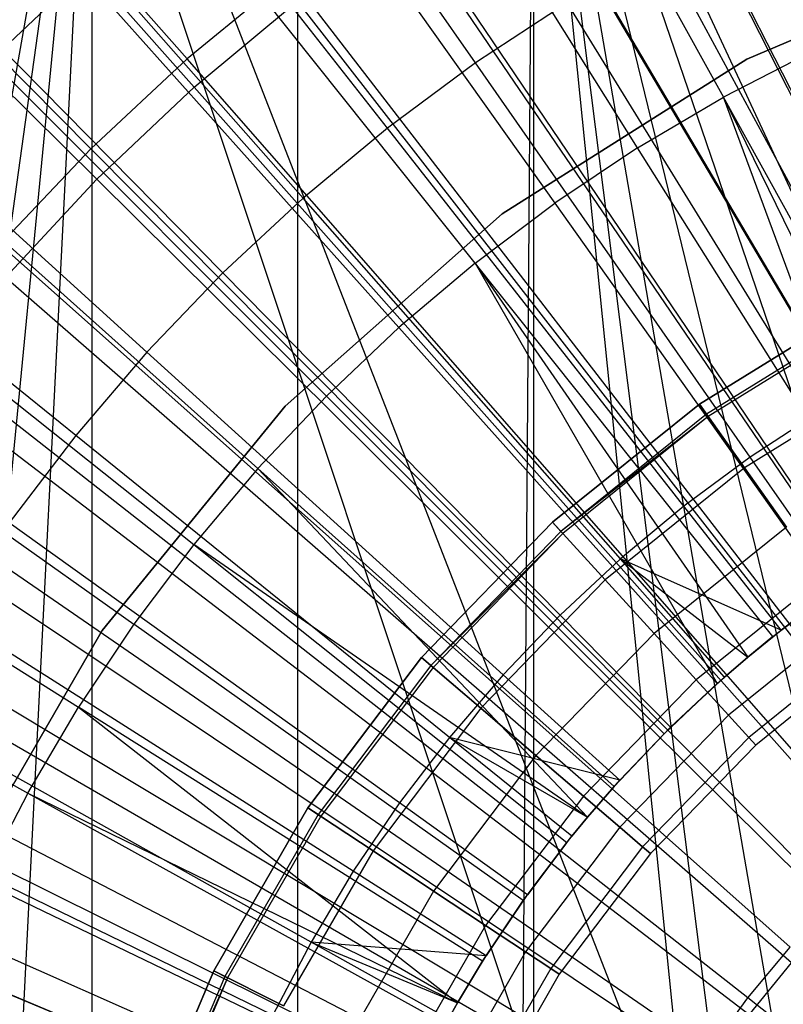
# Model space of a CAD drawing. Extents: x -8.3 to 8.8, y -6 to 6.
# Tile 98 of 177: x -0.356 to -0.088, y 0.227 to 0.572. Entities that reach past the tile are written whole.
import ezdxf

# ---------------------------------------------------------------- set-up
doc = ezdxf.new("R2010")
doc.units = 0
doc.header["$LTSCALE"] = 2.54
doc.layers.get('0').update_dxf_attribs({"linetype": 'CONTINUOUS'})

# ---------------------------------------------------------------- blocks, each defined once
blk = doc.blocks.new('DROPS_COLOR_A_STL')
at = {"color": 0}
for p, q in [((8.30624, 0.09271, 25.91104), (7.99156, 0.9, 25.91104)), ((8.29156, 0, 25.91104), (7.99156, 0.9, 25.91104)), ((8.29156, 0, 25.91104), (7.99156, 0.9, 25.91104)), ((8.30624, 0.09271, 25.91104), (7.99156, 0.9, 25.91104)), ((8.30624, 0.09271, 25.91104), (7.99156, 0.9, 25.91104)), ((8.29156, 0, 25.91104), (7.99156, 0.9, 25.91104)), ((8.29156, 0, 25.91104), (7.99156, 0.9, 25.91104)), ((8.10533, 0.54807, 1.98105), (7.86569, 0.8182, 2.05569)), ((8.10533, 0.54807, 1.98105), (7.86569, 0.8182, 2.05569)), ((8.07122, 0.51579, 1.98105), (7.81476, 0.77001, 2.05569)), ((8.07122, 0.51579, 1.98105), (7.81476, 0.77001, 2.05569)), ((8.06964, 0.70433, 53.51802), (7.80239, -0.80506, 53.48361)), ((8.06964, 0.70433, 53.51802), (7.80239, -0.80506, 53.48361)), ((8.06964, 0.70433, 53.51802), (7.86432, -0.76789, 53.49231)), ((8.06964, 0.70433, 53.51802), (7.86432, -0.76789, 53.49231)), ((7.92993, -0.73856, 53.50105), (8.06964, 0.70433, 53.51802)), ((7.92993, -0.73856, 53.50105), (8.06964, 0.70433, 53.51802)), ((7.99845, -0.71732, 53.50964), (8.06964, 0.70433, 53.51802)), ((7.99845, -0.71732, 53.50964), (8.06964, 0.70433, 53.51802)), ((8.06964, -0.70433, 53.51802), (8.06964, 0.70433, 53.51802)), ((8.06964, -0.70433, 53.51802), (8.06964, 0.70433, 53.51802)), ((8.21347, -0.70433, 53.53318), (8.22409, 0.7057, 53.5342)), ((8.21347, -0.70433, 53.53318), (8.22409, 0.7057, 53.5342)), ((8.29284, 0.02768, 53.54055), (8.22409, 0.7057, 53.5342)), ((8.22409, 0.7057, 53.5342), (8.2242, -0.70572, 53.53422)), ((8.30296, 0.08194, 53.54144), (8.22409, 0.7057, 53.5342)), ((8.29284, 0.02768, 53.54055), (8.22409, 0.7057, 53.5342)), ((8.30296, 0.08194, 53.54144), (8.22409, 0.7057, 53.5342)), ((8.32301, 0.13372, 53.54316), (8.22409, 0.7057, 53.5342)), ((8.32301, 0.13372, 53.54316), (8.22409, 0.7057, 53.5342)), ((8.35209, 0.1807, 53.54559), (8.22409, 0.7057, 53.5342)), ((8.38945, 0.2217, 53.54856), (8.22409, 0.7057, 53.5342)), ((8.35209, 0.1807, 53.54559), (8.22409, 0.7057, 53.5342)), ((8.38945, 0.2217, 53.54856), (8.22409, 0.7057, 53.5342)), ((8.43362, 0.25506, 53.55187), (8.22409, 0.7057, 53.5342)), ((8.43362, 0.25506, 53.55187), (8.22409, 0.7057, 53.5342)), ((8.22409, 0.7057, 53.5342), (8.2242, -0.70572, 53.53422)), ((8.14152, -0.7, 53.52589), (8.14156, 0.7, 53.52589)), ((8.14152, -0.7, 53.52589), (8.14156, 0.7, 53.52589)), ((8.20383, 0.55652, 13.92904), (8.1074, 0.69493, 13.89275)), ((8.20383, 0.55652, 13.92904), (8.1074, 0.69493, 13.89275)), ((8.21023, 0.68996, 13.98782), (8.29061, 0.54451, 14.02141)), ((8.21023, 0.68996, 13.98782), (8.29061, 0.54451, 14.02141)), ((8.17297, 0.53369, 13.92904), (8.06886, 0.66643, 13.89275)), ((8.17297, 0.53369, 13.92904), (8.06886, 0.66643, 13.89275)), ((8.26056, 0.52678, 14.02141), (8.17214, 0.66749, 13.98782)), ((8.26056, 0.52678, 14.02141), (8.17214, 0.66749, 13.98782)), ((8.42533, 0.32787, 1.9291), (8.26026, 0.65348, 1.98105)), ((8.42533, 0.32787, 1.9291), (8.26026, 0.65348, 1.98105)), ((8.13538, 0.64292, 13.98782), (8.23154, 0.5074, 14.02141)), ((8.13538, 0.64292, 13.98782), (8.23154, 0.5074, 14.02141)), ((8.14344, 0.50916, 13.92904), (8.03199, 0.63579, 13.89275)), ((8.14344, 0.50916, 13.92904), (8.03199, 0.63579, 13.89275)), ((8.40467, 0.31654, 1.9291), (8.21907, 0.63091, 1.98105)), ((8.40467, 0.31654, 1.9291), (8.21907, 0.63091, 1.98105)), ((8.20366, 0.48641, 14.02141), (8.10005, 0.61633, 13.98782)), ((8.20366, 0.48641, 14.02141), (8.10005, 0.61633, 13.98782)), ((8.11535, 0.48299, 13.92904), (7.99692, 0.60312, 13.89275)), ((8.11535, 0.48299, 13.92904), (7.99692, 0.60312, 13.89275)), ((8.38477, 0.30392, 1.9291), (8.17941, 0.60575, 1.98105)), ((8.38477, 0.30392, 1.9291), (8.17941, 0.60575, 1.98105)), ((8.34911, 0.4488, 13.96019), (8.26918, 0.59676, 13.92904)), ((8.34911, 0.4488, 13.96019), (8.26918, 0.59676, 13.92904)), ((8.39205, 0.59758, 164.41781), (8.29878, 0.55784, 164.41781)), ((8.29878, 0.55784, 164.51781), (8.39205, 0.59758, 164.51781)), ((8.29878, 0.55784, 164.51781), (8.39205, 0.59758, 164.51781)), ((8.39205, 0.59758, 164.41781), (8.29878, 0.55784, 164.41781)), ((8.06626, 0.58781, 13.98782), (8.03413, 0.55743, 13.98782)), ((8.06626, 0.58781, 13.98782), (8.03413, 0.55743, 13.98782)), ((8.06626, 0.58781, 13.98782), (8.17699, 0.4639, 14.02141)), ((8.06626, 0.58781, 13.98782), (8.17699, 0.4639, 14.02141)), ((8.10533, 0.54807, 1.98105), (8.14145, 0.5781, 1.98105)), ((8.10533, 0.54807, 1.98105), (8.14145, 0.5781, 1.98105)), ((8.36572, 0.29005, 1.9291), (8.14145, 0.5781, 1.98105)), ((8.36572, 0.29005, 1.9291), (8.14145, 0.5781, 1.98105)), ((8.23594, 0.57756, 13.92904), (8.20383, 0.55652, 13.92904)), ((8.23594, 0.57756, 13.92904), (8.20383, 0.55652, 13.92904)), ((8.32411, 0.43436, 13.96019), (8.23594, 0.57756, 13.92904)), ((8.32411, 0.43436, 13.96019), (8.23594, 0.57756, 13.92904)), ((8.08879, 0.45527, 13.92904), (7.96375, 0.56851, 13.89275)), ((8.08879, 0.45527, 13.92904), (7.96375, 0.56851, 13.89275)), ((8.32162, 0.56053, 14.02141), (8.29061, 0.54451, 14.02141)), ((8.32162, 0.56053, 14.02141), (8.29061, 0.54451, 14.02141)), ((8.03413, 0.55743, 13.98782), (8.15163, 0.43992, 14.02141)), ((8.03413, 0.55743, 13.98782), (8.15163, 0.43992, 14.02141)), ((8.20383, 0.55652, 13.92904), (8.17297, 0.53369, 13.92904)), ((8.20383, 0.55652, 13.92904), (8.17297, 0.53369, 13.92904)), ((8.29996, 0.41854, 13.96019), (8.20383, 0.55652, 13.92904)), ((8.29996, 0.41854, 13.96019), (8.20383, 0.55652, 13.92904)), ((8.29878, 0.55784, 164.41781), (8.21309, 0.50365, 164.41781)), ((8.21309, 0.50365, 164.51781), (8.29878, 0.55784, 164.51781)), ((8.21309, 0.50365, 164.51781), (8.29878, 0.55784, 164.51781)), ((8.29878, 0.55784, 164.41781), (8.21309, 0.50365, 164.41781)), ((8.29878, 0.55784, 164.41781), (8.29878, 0.55784, 164.51781)), ((8.29878, 0.55784, 164.41781), (8.29878, 0.55784, 164.51781)), ((8.07122, 0.51579, 1.98105), (8.10533, 0.54807, 1.98105)), ((8.07122, 0.51579, 1.98105), (8.10533, 0.54807, 1.98105)), ((8.34761, 0.27498, 1.9291), (8.10533, 0.54807, 1.98105)), ((8.34761, 0.27498, 1.9291), (8.10533, 0.54807, 1.98105)), ((8.26056, 0.52678, 14.02141), (8.29061, 0.54451, 14.02141)), ((8.26056, 0.52678, 14.02141), (8.29061, 0.54451, 14.02141)), ((8.37146, 0.39823, 14.0503), (8.29061, 0.54451, 14.02141)), ((8.29061, 0.54451, 14.02141), (8.36406, 0.39404, 14.0503)), ((8.37146, 0.39823, 14.0503), (8.29061, 0.54451, 14.02141)), ((8.34948, 0.38526, 14.0503), (8.29061, 0.54451, 14.02141)), ((8.34948, 0.38526, 14.0503), (8.29061, 0.54451, 14.02141)), ((8.29061, 0.54451, 14.02141), (8.36406, 0.39404, 14.0503)), ((8.06384, 0.4261, 13.92904), (7.93259, 0.53208, 13.89275)), ((8.06384, 0.4261, 13.92904), (7.93259, 0.53208, 13.89275)), ((8.17297, 0.53369, 13.92904), (8.14344, 0.50916, 13.92904)), ((8.17297, 0.53369, 13.92904), (8.14344, 0.50916, 13.92904)), ((8.27675, 0.40137, 13.96019), (8.17297, 0.53369, 13.92904)), ((8.27675, 0.40137, 13.96019), (8.17297, 0.53369, 13.92904)), ((8.12766, 0.41456, 14.02141), (8.00375, 0.52529, 13.98782)), ((8.12766, 0.41456, 14.02141), (8.00375, 0.52529, 13.98782)), ((8.26056, 0.52678, 14.02141), (8.23154, 0.5074, 14.02141)), ((8.26056, 0.52678, 14.02141), (8.23154, 0.5074, 14.02141)), ((8.34948, 0.38526, 14.0503), (8.26056, 0.52678, 14.02141)), ((8.34948, 0.38526, 14.0503), (8.26056, 0.52678, 14.02141)), ((8.03924, 0.48139, 1.98105), (8.07122, 0.51579, 1.98105)), ((8.03924, 0.48139, 1.98105), (8.07122, 0.51579, 1.98105)), ((8.33049, 0.25879, 1.9291), (8.07122, 0.51579, 1.98105)), ((8.33049, 0.25879, 1.9291), (8.07122, 0.51579, 1.98105)), ((8.14344, 0.50916, 13.92904), (8.11535, 0.48299, 13.92904)), ((8.14344, 0.50916, 13.92904), (8.11535, 0.48299, 13.92904)), ((8.25455, 0.38292, 13.96019), (8.14344, 0.50916, 13.92904)), ((8.25455, 0.38292, 13.96019), (8.14344, 0.50916, 13.92904)), ((8.20366, 0.48641, 14.02141), (8.23154, 0.5074, 14.02141)), ((8.20366, 0.48641, 14.02141), (8.23154, 0.5074, 14.02141)), ((8.23154, 0.5074, 14.02141), (8.32826, 0.37108, 14.0503)), ((8.23154, 0.5074, 14.02141), (8.32826, 0.37108, 14.0503)), ((8.21309, 0.50365, 164.41781), (8.1372, 0.43642, 164.41781)), ((8.1372, 0.43642, 164.51781), (8.21309, 0.50365, 164.51781)), ((8.1372, 0.43642, 164.51781), (8.21309, 0.50365, 164.51781)), ((8.21309, 0.50365, 164.41781), (8.1372, 0.43642, 164.41781)), ((8.21309, 0.50365, 164.41781), (8.21309, 0.50365, 164.51781)), ((8.21309, 0.50365, 164.41781), (8.21309, 0.50365, 164.51781)), ((7.97522, 0.49151, 13.98782), (8.10515, 0.3879, 14.02141)), ((7.97522, 0.49151, 13.98782), (8.10515, 0.3879, 14.02141)), ((8.20366, 0.48641, 14.02141), (8.17699, 0.4639, 14.02141)), ((8.20366, 0.48641, 14.02141), (8.17699, 0.4639, 14.02141)), ((8.30787, 0.35573, 14.0503), (8.20366, 0.48641, 14.02141)), ((8.20366, 0.48641, 14.02141), (8.29909, 0.34855, 14.0503)), ((8.20366, 0.48641, 14.02141), (8.29909, 0.34855, 14.0503)), ((8.20366, 0.48641, 14.02141), (8.28837, 0.33927, 14.0503)), ((8.20366, 0.48641, 14.02141), (8.28837, 0.33927, 14.0503)), ((8.30787, 0.35573, 14.0503), (8.20366, 0.48641, 14.02141)), ((8.11535, 0.48299, 13.92904), (8.08879, 0.45527, 13.92904)), ((8.11535, 0.48299, 13.92904), (8.08879, 0.45527, 13.92904)), ((8.23342, 0.36324, 13.96019), (8.11535, 0.48299, 13.92904)), ((8.23342, 0.36324, 13.96019), (8.11535, 0.48299, 13.92904)), ((8.31444, 0.24153, 1.9291), (8.03924, 0.48139, 1.98105)), ((8.31444, 0.24153, 1.9291), (8.03924, 0.48139, 1.98105)), ((8.28216, 0.43707, 164.40681), (8.33821, 0.47178, 164.40681)), ((8.33821, 0.47178, 164.30681), (8.28216, 0.43707, 164.30681)), ((8.28216, 0.43707, 164.51781), (8.33821, 0.47178, 164.51781)), ((8.33821, 0.47178, 164.30681), (8.28216, 0.43707, 164.30681)), ((8.28216, 0.43707, 164.51781), (8.33821, 0.47178, 164.51781)), ((8.33821, 0.47178, 164.41781), (8.28216, 0.43707, 164.41781)), ((8.33821, 0.47178, 164.41781), (8.28216, 0.43707, 164.41781)), ((8.28216, 0.43707, 164.40681), (8.33821, 0.47178, 164.40681)), ((8.34025, 0.46799, 164.41573), (8.28464, 0.43356, 164.41573)), ((8.34025, 0.46799, 164.41573), (8.28464, 0.43356, 164.41573)), ((8.34075, 0.46706, 164.41108), (8.28526, 0.4327, 164.41108)), ((8.34075, 0.46706, 164.41108), (8.28526, 0.4327, 164.41108)), ((8.17699, 0.4639, 14.02141), (8.15163, 0.43992, 14.02141)), ((8.17699, 0.4639, 14.02141), (8.15163, 0.43992, 14.02141)), ((8.28837, 0.33927, 14.0503), (8.17699, 0.4639, 14.02141)), ((8.28837, 0.33927, 14.0503), (8.17699, 0.4639, 14.02141)), ((7.94863, 0.45618, 13.98782), (8.08416, 0.36002, 14.02141)), ((7.94863, 0.45618, 13.98782), (8.08416, 0.36002, 14.02141)), ((8.08879, 0.45527, 13.92904), (8.06384, 0.4261, 13.92904)), ((8.08879, 0.45527, 13.92904), (8.06384, 0.4261, 13.92904)), ((8.21345, 0.34239, 13.96019), (8.08879, 0.45527, 13.92904)), ((8.21345, 0.34239, 13.96019), (8.08879, 0.45527, 13.92904)), ((8.29954, 0.22328, 1.9291), (8.00953, 0.44502, 1.98105)), ((8.29954, 0.22328, 1.9291), (8.00953, 0.44502, 1.98105)), ((8.35113, 0.44773, 164.3104), (8.29793, 0.41479, 164.3104)), ((8.35113, 0.44773, 164.3104), (8.29793, 0.41479, 164.3104)), ((8.35113, 0.44773, 164.51421), (8.29793, 0.41479, 164.51421)), ((8.35113, 0.44773, 164.51421), (8.29793, 0.41479, 164.51421)), ((8.12766, 0.41456, 14.02141), (8.15163, 0.43992, 14.02141)), ((8.12766, 0.41456, 14.02141), (8.15163, 0.43992, 14.02141)), ((8.15163, 0.43992, 14.02141), (8.26982, 0.32173, 14.0503)), ((8.15163, 0.43992, 14.02141), (8.26982, 0.32173, 14.0503)), ((8.1372, 0.43642, 164.41781), (8.07308, 0.35788, 164.41781)), ((8.07308, 0.35788, 164.51781), (8.1372, 0.43642, 164.51781)), ((8.07308, 0.35788, 164.51781), (8.1372, 0.43642, 164.51781)), ((8.1372, 0.43642, 164.41781), (8.07308, 0.35788, 164.41781)), ((8.1372, 0.43642, 164.41781), (8.1372, 0.43642, 164.51781)), ((8.1372, 0.43642, 164.41781), (8.1372, 0.43642, 164.51781)), ((8.23079, 0.39574, 164.40681), (8.28216, 0.43707, 164.40681)), ((8.28216, 0.43707, 164.30681), (8.23079, 0.39574, 164.30681)), ((8.23079, 0.39574, 164.51781), (8.28216, 0.43707, 164.51781)), ((8.28216, 0.43707, 164.30681), (8.23079, 0.39574, 164.30681)), ((8.23079, 0.39574, 164.51781), (8.28216, 0.43707, 164.51781)), ((8.28216, 0.43707, 164.41781), (8.23079, 0.39574, 164.41781)), ((8.28216, 0.43707, 164.41781), (8.23079, 0.39574, 164.41781)), ((8.23079, 0.39574, 164.40681), (8.28216, 0.43707, 164.40681)), ((8.29793, 0.41479, 164.3104), (8.28216, 0.43707, 164.30681)), ((8.29793, 0.41479, 164.3104), (8.28216, 0.43707, 164.30681)), ((8.28216, 0.43707, 164.51781), (8.29793, 0.41479, 164.51421)), ((8.28216, 0.43707, 164.51781), (8.29793, 0.41479, 164.51421)), ((8.28464, 0.43356, 164.41573), (8.28216, 0.43707, 164.41781)), ((8.28464, 0.43356, 164.41573), (8.28216, 0.43707, 164.41781)), ((8.28216, 0.43707, 164.40681), (8.28526, 0.4327, 164.41108)), ((8.28216, 0.43707, 164.40681), (8.28526, 0.4327, 164.41108)), ((8.32411, 0.43436, 13.96019), (8.29996, 0.41854, 13.96019)), ((8.32411, 0.43436, 13.96019), (8.29996, 0.41854, 13.96019)), ((8.28464, 0.43356, 164.41573), (8.23369, 0.39256, 164.41573)), ((8.28526, 0.4327, 164.41108), (8.23369, 0.39256, 164.41573)), ((8.28526, 0.4327, 164.41108), (8.2344, 0.39178, 164.41108)), ((8.28526, 0.4327, 164.41108), (8.2344, 0.39178, 164.41108)), ((8.28526, 0.4327, 164.41108), (8.28464, 0.43356, 164.41573)), ((8.06384, 0.4261, 13.92904), (8.04058, 0.39556, 13.92904)), ((8.06384, 0.4261, 13.92904), (8.04058, 0.39556, 13.92904)), ((8.19468, 0.32045, 13.96019), (8.06384, 0.4261, 13.92904)), ((8.19468, 0.32045, 13.96019), (8.06384, 0.4261, 13.92904)), ((7.92407, 0.41941, 13.98782), (8.06477, 0.331, 14.02141)), ((7.92407, 0.41941, 13.98782), (8.06477, 0.331, 14.02141)), ((8.29996, 0.41854, 13.96019), (8.27675, 0.40137, 13.96019)), ((8.29996, 0.41854, 13.96019), (8.27675, 0.40137, 13.96019)), ((8.33146, 0.37333, 13.96929), (8.29996, 0.41854, 13.96019)), ((8.33146, 0.37333, 13.96929), (8.29996, 0.41854, 13.96019)), ((8.12766, 0.41456, 14.02141), (8.10515, 0.3879, 14.02141)), ((8.12766, 0.41456, 14.02141), (8.10515, 0.3879, 14.02141)), ((8.25229, 0.30319, 14.0503), (8.12766, 0.41456, 14.02141)), ((8.12766, 0.41456, 14.02141), (8.24301, 0.29247, 14.0503)), ((8.12766, 0.41456, 14.02141), (8.24301, 0.29247, 14.0503)), ((8.25229, 0.30319, 14.0503), (8.12766, 0.41456, 14.02141)), ((8.29793, 0.41479, 164.3104), (8.24919, 0.37556, 164.3104)), ((8.29793, 0.41479, 164.3104), (8.24919, 0.37556, 164.3104)), ((8.29793, 0.41479, 164.51421), (8.24919, 0.37556, 164.51421)), ((8.29793, 0.41479, 164.51421), (8.24919, 0.37556, 164.51421)), ((8.31264, 0.39402, 164.32095), (8.29793, 0.41479, 164.3104)), ((8.31264, 0.39402, 164.32095), (8.29793, 0.41479, 164.3104)), ((8.29793, 0.41479, 164.51421), (8.31264, 0.39402, 164.50367)), ((8.29793, 0.41479, 164.51421), (8.31264, 0.39402, 164.50367)), ((8.28583, 0.20411, 1.9291), (7.98222, 0.40681, 1.98105)), ((8.28583, 0.20411, 1.9291), (7.98222, 0.40681, 1.98105)), ((8.27675, 0.40137, 13.96019), (8.25455, 0.38292, 13.96019)), ((8.27675, 0.40137, 13.96019), (8.25455, 0.38292, 13.96019)), ((8.31075, 0.35802, 13.96929), (8.27675, 0.40137, 13.96019)), ((8.31075, 0.35802, 13.96929), (8.27675, 0.40137, 13.96019)), ((8.17719, 0.29749, 13.96019), (8.04058, 0.39556, 13.92904)), ((8.17719, 0.29749, 13.96019), (8.04058, 0.39556, 13.92904)), ((8.18489, 0.34841, 164.40681), (8.23079, 0.39574, 164.40681)), ((8.23079, 0.39574, 164.30681), (8.18489, 0.34841, 164.30681)), ((8.18489, 0.34841, 164.51781), (8.23079, 0.39574, 164.51781)), ((8.23079, 0.39574, 164.30681), (8.18489, 0.34841, 164.30681)), ((8.18489, 0.34841, 164.51781), (8.23079, 0.39574, 164.51781)), ((8.23079, 0.39574, 164.41781), (8.18489, 0.34841, 164.41781)), ((8.23079, 0.39574, 164.41781), (8.18489, 0.34841, 164.41781)), ((8.18489, 0.34841, 164.40681), (8.23079, 0.39574, 164.40681)), ((8.24919, 0.37556, 164.3104), (8.23079, 0.39574, 164.30681)), ((8.24919, 0.37556, 164.3104), (8.23079, 0.39574, 164.30681)), ((8.23079, 0.39574, 164.51781), (8.24919, 0.37556, 164.51421)), ((8.23079, 0.39574, 164.51781), (8.24919, 0.37556, 164.51421)), ((8.23369, 0.39256, 164.41573), (8.23079, 0.39574, 164.41781)), ((8.23369, 0.39256, 164.41573), (8.23079, 0.39574, 164.41781)), ((8.23079, 0.39574, 164.40681), (8.2344, 0.39178, 164.41108)), ((8.23079, 0.39574, 164.40681), (8.2344, 0.39178, 164.41108)), ((8.31264, 0.39402, 164.32095), (8.26633, 0.35676, 164.32095)), ((8.31264, 0.39402, 164.32095), (8.26633, 0.35676, 164.32095)), ((8.31264, 0.39402, 164.50367), (8.26633, 0.35676, 164.50367)), ((8.31264, 0.39402, 164.50367), (8.26633, 0.35676, 164.50367)), ((8.23369, 0.39256, 164.41573), (8.18816, 0.34561, 164.41573)), ((8.2344, 0.39178, 164.41108), (8.18816, 0.34561, 164.41573)), ((8.2344, 0.39178, 164.41108), (8.18897, 0.34492, 164.41108)), ((8.2344, 0.39178, 164.41108), (8.18897, 0.34492, 164.41108)), ((8.2344, 0.39178, 164.41108), (8.23369, 0.39256, 164.41573)), ((8.10515, 0.3879, 14.02141), (8.08416, 0.36002, 14.02141)), ((8.10515, 0.3879, 14.02141), (8.08416, 0.36002, 14.02141)), ((8.10515, 0.3879, 14.02141), (8.23582, 0.28369, 14.0503)), ((8.24301, 0.29247, 14.0503), (8.10515, 0.3879, 14.02141)), ((8.10515, 0.3879, 14.02141), (8.23582, 0.28369, 14.0503)), ((8.24301, 0.29247, 14.0503), (8.10515, 0.3879, 14.02141)), ((8.25455, 0.38292, 13.96019), (8.23342, 0.36324, 13.96019)), ((8.25455, 0.38292, 13.96019), (8.23342, 0.36324, 13.96019)), ((8.29095, 0.34156, 13.96929), (8.25455, 0.38292, 13.96019)), ((8.25455, 0.38292, 13.96019), (8.29909, 0.34855, 13.96929)), ((8.31075, 0.35802, 13.96929), (8.25455, 0.38292, 13.96019)), ((8.31075, 0.35802, 13.96929), (8.25455, 0.38292, 13.96019)), ((8.25455, 0.38292, 13.96019), (8.29909, 0.34855, 13.96929)), ((8.29095, 0.34156, 13.96929), (8.25455, 0.38292, 13.96019)), ((7.9016, 0.38133, 13.98782), (8.04704, 0.30094, 14.02141)), ((7.9016, 0.38133, 13.98782), (8.04704, 0.30094, 14.02141)), ((8.32526, 0.37619, 164.33771), (8.28105, 0.34061, 164.33771)), ((8.32526, 0.37619, 164.33771), (8.28105, 0.34061, 164.33771)), ((8.32526, 0.37619, 164.4869), (8.28105, 0.34061, 164.4869)), ((8.32526, 0.37619, 164.4869), (8.28105, 0.34061, 164.4869)), ((8.24919, 0.37556, 164.3104), (8.20563, 0.33064, 164.3104)), ((8.24919, 0.37556, 164.3104), (8.20563, 0.33064, 164.3104)), ((8.24919, 0.37556, 164.51421), (8.20563, 0.33064, 164.51421)), ((8.24919, 0.37556, 164.51421), (8.20563, 0.33064, 164.51421)), ((8.26633, 0.35676, 164.32095), (8.24919, 0.37556, 164.3104)), ((8.26633, 0.35676, 164.32095), (8.24919, 0.37556, 164.3104)), ((8.24919, 0.37556, 164.51421), (8.26633, 0.35676, 164.50367)), ((8.24919, 0.37556, 164.51421), (8.26633, 0.35676, 164.50367)), ((8.31075, 0.35802, 13.96929), (8.33146, 0.37333, 13.96929)), ((8.31075, 0.35802, 13.96929), (8.33146, 0.37333, 13.96929)), ((8.30787, 0.35573, 14.0503), (8.32826, 0.37108, 14.0503)), ((8.30787, 0.35573, 14.0503), (8.32826, 0.37108, 14.0503)), ((8.32826, 0.37108, 14.0503), (8.31075, 0.35802, 13.96929)), ((8.32826, 0.37108, 14.0503), (8.31075, 0.35802, 13.96929)), ((8.27338, 0.1841, 1.9291), (7.9574, 0.36694, 1.98105)), ((8.27338, 0.1841, 1.9291), (7.9574, 0.36694, 1.98105)), ((8.16102, 0.27357, 13.96019), (8.01908, 0.36376, 13.92904)), ((8.16102, 0.27357, 13.96019), (8.01908, 0.36376, 13.92904)), ((8.23342, 0.36324, 13.96019), (8.21345, 0.34239, 13.96019)), ((8.23342, 0.36324, 13.96019), (8.21345, 0.34239, 13.96019)), ((8.27211, 0.324, 13.96929), (8.23342, 0.36324, 13.96019)), ((8.27211, 0.324, 13.96929), (8.23342, 0.36324, 13.96019)), ((8.33495, 0.3625, 164.35956), (8.29234, 0.32822, 164.35956)), ((8.33495, 0.3625, 164.35956), (8.29234, 0.32822, 164.35956)), ((8.33495, 0.3625, 164.46506), (8.29234, 0.32822, 164.46506)), ((8.33495, 0.3625, 164.46506), (8.29234, 0.32822, 164.46506)), ((8.08416, 0.36002, 14.02141), (8.06477, 0.331, 14.02141)), ((8.08416, 0.36002, 14.02141), (8.06477, 0.331, 14.02141)), ((8.22048, 0.2633, 14.0503), (8.08416, 0.36002, 14.02141)), ((8.22048, 0.2633, 14.0503), (8.08416, 0.36002, 14.02141)), ((8.07308, 0.35788, 164.41781), (8.02238, 0.27008, 164.41781)), ((8.02238, 0.27008, 164.51781), (8.07308, 0.35788, 164.51781)), ((8.02238, 0.27008, 164.51781), (8.07308, 0.35788, 164.51781)), ((8.07308, 0.35788, 164.41781), (8.02238, 0.27008, 164.41781)), ((8.07308, 0.35788, 164.41781), (8.07308, 0.35788, 164.51781)), ((8.07308, 0.35788, 164.41781), (8.07308, 0.35788, 164.51781)), ((8.26633, 0.35676, 164.32095), (8.22495, 0.31409, 164.32095)), ((8.26633, 0.35676, 164.32095), (8.22495, 0.31409, 164.32095)), ((8.26633, 0.35676, 164.50367), (8.22495, 0.31409, 164.50367)), ((8.26633, 0.35676, 164.50367), (8.22495, 0.31409, 164.50367)), ((8.28105, 0.34061, 164.33771), (8.26633, 0.35676, 164.32095)), ((8.28105, 0.34061, 164.33771), (8.26633, 0.35676, 164.32095)), ((8.26633, 0.35676, 164.50367), (8.28105, 0.34061, 164.4869)), ((8.26633, 0.35676, 164.50367), (8.28105, 0.34061, 164.4869)), ((8.29909, 0.34855, 13.96929), (8.31075, 0.35802, 13.96929)), ((8.29909, 0.34855, 13.96929), (8.31075, 0.35802, 13.96929)), ((8.29909, 0.34855, 14.0503), (8.30787, 0.35573, 14.0503)), ((8.30787, 0.35573, 14.0503), (8.29909, 0.34855, 13.96929)), ((8.30787, 0.35573, 14.0503), (8.29909, 0.34855, 13.96929)), ((8.29909, 0.34855, 14.0503), (8.30787, 0.35573, 14.0503)), ((8.30787, 0.35573, 14.0503), (8.31075, 0.35802, 13.96929)), ((8.30787, 0.35573, 14.0503), (8.31075, 0.35802, 13.96929)), ((8.34104, 0.3539, 164.385), (8.29944, 0.32043, 164.385)), ((8.34104, 0.3539, 164.385), (8.29944, 0.32043, 164.385)), ((8.34104, 0.3539, 164.43961), (8.29944, 0.32043, 164.43961)), ((8.34104, 0.3539, 164.43961), (8.29944, 0.32043, 164.43961)), ((8.14516, 0.29579, 164.40681), (8.18489, 0.34841, 164.40681)), ((8.18489, 0.34841, 164.30681), (8.14516, 0.29579, 164.30681)), ((8.14516, 0.29579, 164.51781), (8.18489, 0.34841, 164.51781)), ((8.18489, 0.34841, 164.30681), (8.14516, 0.29579, 164.30681)), ((8.14516, 0.29579, 164.51781), (8.18489, 0.34841, 164.51781)), ((8.18489, 0.34841, 164.41781), (8.14516, 0.29579, 164.41781)), ((8.18489, 0.34841, 164.41781), (8.14516, 0.29579, 164.41781)), ((8.14516, 0.29579, 164.40681), (8.18489, 0.34841, 164.40681)), ((8.20563, 0.33064, 164.3104), (8.18489, 0.34841, 164.30681)), ((8.20563, 0.33064, 164.3104), (8.18489, 0.34841, 164.30681)), ((8.18489, 0.34841, 164.51781), (8.20563, 0.33064, 164.51421)), ((8.18489, 0.34841, 164.51781), (8.20563, 0.33064, 164.51421)), ((8.18816, 0.34561, 164.41573), (8.18489, 0.34841, 164.41781)), ((8.18816, 0.34561, 164.41573), (8.18489, 0.34841, 164.41781)), ((8.18489, 0.34841, 164.40681), (8.18897, 0.34492, 164.41108)), ((8.18489, 0.34841, 164.40681), (8.18897, 0.34492, 164.41108)), ((8.28837, 0.33927, 14.0503), (8.29909, 0.34855, 14.0503)), ((8.28837, 0.33927, 14.0503), (8.29909, 0.34855, 14.0503)), ((8.29909, 0.34855, 14.0503), (8.29095, 0.34156, 13.96929)), ((8.29095, 0.34156, 13.96929), (8.29909, 0.34855, 13.96929)), ((8.29909, 0.34855, 14.0503), (8.29095, 0.34156, 13.96929)), ((8.29095, 0.34156, 13.96929), (8.29909, 0.34855, 13.96929)), ((8.29909, 0.34855, 14.0503), (8.29909, 0.34855, 13.96929)), ((8.29909, 0.34855, 14.0503), (8.29909, 0.34855, 13.96929)), ((8.34311, 0.35096, 164.4123), (8.30187, 0.31777, 164.4123)), ((8.34311, 0.35096, 164.4123), (8.30187, 0.31777, 164.4123)), ((8.18816, 0.34561, 164.41573), (8.14875, 0.29342, 164.41573)), ((8.18816, 0.34561, 164.41573), (8.14875, 0.29342, 164.41573)), ((8.18897, 0.34492, 164.41108), (8.14963, 0.29283, 164.41108)), ((8.18897, 0.34492, 164.41108), (8.14963, 0.29283, 164.41108)), ((8.18897, 0.34492, 164.41108), (8.18816, 0.34561, 164.41573)), ((8.18897, 0.34492, 164.41108), (8.18816, 0.34561, 164.41573)), ((8.21345, 0.34239, 13.96019), (8.19468, 0.32045, 13.96019)), ((8.21345, 0.34239, 13.96019), (8.19468, 0.32045, 13.96019)), ((8.25429, 0.30541, 13.96929), (8.21345, 0.34239, 13.96019)), ((8.25429, 0.30541, 13.96929), (8.21345, 0.34239, 13.96019)), ((8.27211, 0.324, 13.96929), (8.29095, 0.34156, 13.96929)), ((8.27211, 0.324, 13.96929), (8.29095, 0.34156, 13.96929)), ((8.28837, 0.33927, 14.0503), (8.29095, 0.34156, 13.96929)), ((8.28837, 0.33927, 14.0503), (8.29095, 0.34156, 13.96929)), ((8.28105, 0.34061, 164.33771), (8.24155, 0.29987, 164.33771)), ((8.28105, 0.34061, 164.33771), (8.24155, 0.29987, 164.33771)), ((8.28105, 0.34061, 164.4869), (8.24155, 0.29987, 164.4869)), ((8.28105, 0.34061, 164.4869), (8.24155, 0.29987, 164.4869)), ((8.26982, 0.32173, 14.0503), (8.28837, 0.33927, 14.0503)), ((8.26982, 0.32173, 14.0503), (8.28837, 0.33927, 14.0503)), ((8.28837, 0.33927, 14.0503), (8.27211, 0.324, 13.96929)), ((8.28837, 0.33927, 14.0503), (8.27211, 0.324, 13.96929)), ((8.29234, 0.32822, 164.35956), (8.28105, 0.34061, 164.33771)), ((8.29234, 0.32822, 164.35956), (8.28105, 0.34061, 164.33771)), ((8.28105, 0.34061, 164.4869), (8.29234, 0.32822, 164.46506)), ((8.28105, 0.34061, 164.4869), (8.29234, 0.32822, 164.46506)), ((8.04704, 0.30094, 14.02141), (8.06477, 0.331, 14.02141)), ((8.04704, 0.30094, 14.02141), (8.06477, 0.331, 14.02141)), ((8.2063, 0.24207, 14.0503), (8.06477, 0.331, 14.02141)), ((8.2063, 0.24207, 14.0503), (8.06477, 0.331, 14.02141)), ((8.06477, 0.331, 14.02141), (8.19751, 0.2275, 14.0503)), ((8.06477, 0.331, 14.02141), (8.19751, 0.2275, 14.0503)), ((8.14623, 0.24877, 13.96019), (7.99942, 0.33079, 13.92904)), ((8.14623, 0.24877, 13.96019), (7.99942, 0.33079, 13.92904)), ((8.20563, 0.33064, 164.3104), (8.16792, 0.28071, 164.3104)), ((8.20563, 0.33064, 164.3104), (8.16792, 0.28071, 164.3104)), ((8.20563, 0.33064, 164.51421), (8.16792, 0.28071, 164.51421)), ((8.20563, 0.33064, 164.51421), (8.16792, 0.28071, 164.51421)), ((8.22495, 0.31409, 164.32095), (8.20563, 0.33064, 164.3104)), ((8.22495, 0.31409, 164.32095), (8.20563, 0.33064, 164.3104)), ((8.20563, 0.33064, 164.51421), (8.22495, 0.31409, 164.50367)), ((8.20563, 0.33064, 164.51421), (8.22495, 0.31409, 164.50367)), ((8.29234, 0.32822, 164.35956), (8.25428, 0.28896, 164.35956)), ((8.29234, 0.32822, 164.35956), (8.25428, 0.28896, 164.35956)), ((8.29234, 0.32822, 164.46506), (8.25428, 0.28896, 164.46506)), ((8.29234, 0.32822, 164.46506), (8.25428, 0.28896, 164.46506)), ((8.29944, 0.32043, 164.385), (8.29234, 0.32822, 164.35956)), ((8.29944, 0.32043, 164.385), (8.29234, 0.32822, 164.35956)), ((8.29234, 0.32822, 164.46506), (8.29944, 0.32043, 164.43961)), ((8.29234, 0.32822, 164.46506), (8.29944, 0.32043, 164.43961)), ((8.26224, 0.16334, 1.9291), (7.9352, 0.32555, 1.98105)), ((8.26224, 0.16334, 1.9291), (7.9352, 0.32555, 1.98105)), ((8.25429, 0.30541, 13.96929), (8.27211, 0.324, 13.96929)), ((8.25429, 0.30541, 13.96929), (8.27211, 0.324, 13.96929)), ((8.26982, 0.32173, 14.0503), (8.27211, 0.324, 13.96929)), ((8.26982, 0.32173, 14.0503), (8.27211, 0.324, 13.96929)), ((8.25229, 0.30319, 14.0503), (8.26982, 0.32173, 14.0503)), ((8.25229, 0.30319, 14.0503), (8.26982, 0.32173, 14.0503)), ((8.26982, 0.32173, 14.0503), (8.25429, 0.30541, 13.96929)), ((8.26982, 0.32173, 14.0503), (8.25429, 0.30541, 13.96929)), ((8.19468, 0.32045, 13.96019), (8.17719, 0.29749, 13.96019)), ((8.19468, 0.32045, 13.96019), (8.17719, 0.29749, 13.96019)), ((8.23755, 0.28584, 13.96929), (8.19468, 0.32045, 13.96019)), ((8.19468, 0.32045, 13.96019), (8.24301, 0.29247, 13.96929)), ((8.25429, 0.30541, 13.96929), (8.19468, 0.32045, 13.96019)), ((8.25429, 0.30541, 13.96929), (8.19468, 0.32045, 13.96019)), ((8.19468, 0.32045, 13.96019), (8.24301, 0.29247, 13.96929)), ((8.23755, 0.28584, 13.96929), (8.19468, 0.32045, 13.96019)), ((8.29944, 0.32043, 164.385), (8.26228, 0.2821, 164.385)), ((8.29944, 0.32043, 164.385), (8.26228, 0.2821, 164.385)), ((8.29944, 0.32043, 164.43961), (8.26228, 0.2821, 164.43961)), ((8.29944, 0.32043, 164.43961), (8.26228, 0.2821, 164.43961)), ((8.30187, 0.31777, 164.4123), (8.26501, 0.27977, 164.4123)), ((8.30187, 0.31777, 164.4123), (8.26501, 0.27977, 164.4123)), ((8.30187, 0.31777, 164.4123), (8.29944, 0.32043, 164.385)), ((8.30187, 0.31777, 164.4123), (8.29944, 0.32043, 164.385)), ((8.29944, 0.32043, 164.43961), (8.30187, 0.31777, 164.4123)), ((8.29944, 0.32043, 164.43961), (8.30187, 0.31777, 164.4123)), ((8.22495, 0.31409, 164.32095), (8.18913, 0.26665, 164.32095)), ((8.22495, 0.31409, 164.32095), (8.18913, 0.26665, 164.32095)), ((8.22495, 0.31409, 164.50367), (8.18913, 0.26665, 164.50367)), ((8.22495, 0.31409, 164.50367), (8.18913, 0.26665, 164.50367)), ((8.24155, 0.29987, 164.33771), (8.22495, 0.31409, 164.32095)), ((8.24155, 0.29987, 164.33771), (8.22495, 0.31409, 164.32095)), ((8.22495, 0.31409, 164.50367), (8.24155, 0.29987, 164.4869)), ((8.22495, 0.31409, 164.50367), (8.24155, 0.29987, 164.4869)), ((8.24301, 0.29247, 13.96929), (8.25429, 0.30541, 13.96929)), ((8.24301, 0.29247, 13.96929), (8.25429, 0.30541, 13.96929)), ((8.25229, 0.30319, 14.0503), (8.25429, 0.30541, 13.96929)), ((8.25229, 0.30319, 14.0503), (8.25429, 0.30541, 13.96929)), ((8.04704, 0.30094, 14.02141), (8.03102, 0.26994, 14.02141)), ((8.04704, 0.30094, 14.02141), (8.03102, 0.26994, 14.02141)), ((8.04704, 0.30094, 14.02141), (8.19751, 0.2275, 14.0503)), ((8.04704, 0.30094, 14.02141), (8.19751, 0.2275, 14.0503)), ((8.04704, 0.30094, 14.02141), (8.19333, 0.22009, 14.0503)), ((8.04704, 0.30094, 14.02141), (8.19333, 0.22009, 14.0503)), ((8.24155, 0.29987, 164.33771), (8.20735, 0.25459, 164.33771)), ((8.24155, 0.29987, 164.33771), (8.20735, 0.25459, 164.33771)), ((8.24155, 0.29987, 164.4869), (8.20735, 0.25459, 164.4869)), ((8.24155, 0.29987, 164.4869), (8.20735, 0.25459, 164.4869)), ((8.25428, 0.28896, 164.35956), (8.24155, 0.29987, 164.33771)), ((8.25428, 0.28896, 164.35956), (8.24155, 0.29987, 164.33771)), ((8.24155, 0.29987, 164.4869), (8.25428, 0.28896, 164.46506)), ((8.24155, 0.29987, 164.4869), (8.25428, 0.28896, 164.46506)), ((8.24301, 0.29247, 14.0503), (8.25229, 0.30319, 14.0503)), ((8.25229, 0.30319, 14.0503), (8.24301, 0.29247, 13.96929)), ((8.25229, 0.30319, 14.0503), (8.24301, 0.29247, 13.96929)), ((8.24301, 0.29247, 14.0503), (8.25229, 0.30319, 14.0503)), ((8.13287, 0.22318, 13.96019), (7.98165, 0.29676, 13.92904)), ((8.13287, 0.22318, 13.96019), (7.98165, 0.29676, 13.92904)), ((8.17719, 0.29749, 13.96019), (8.16102, 0.27357, 13.96019)), ((8.17719, 0.29749, 13.96019), (8.16102, 0.27357, 13.96019)), ((8.22195, 0.26535, 13.96929), (8.17719, 0.29749, 13.96019)), ((8.22195, 0.26535, 13.96929), (8.17719, 0.29749, 13.96019)), ((8.1122, 0.23869, 164.40681), (8.14516, 0.29579, 164.40681)), ((8.14516, 0.29579, 164.30681), (8.1122, 0.23869, 164.30681)), ((8.1122, 0.23869, 164.51781), (8.14516, 0.29579, 164.51781)), ((8.14516, 0.29579, 164.30681), (8.1122, 0.23869, 164.30681)), ((8.1122, 0.23869, 164.51781), (8.14516, 0.29579, 164.51781)), ((8.14516, 0.29579, 164.41781), (8.1122, 0.23869, 164.41781)), ((8.14516, 0.29579, 164.41781), (8.1122, 0.23869, 164.41781)), ((8.1122, 0.23869, 164.40681), (8.14516, 0.29579, 164.40681)), ((8.14875, 0.29342, 164.41573), (8.11605, 0.23678, 164.41573)), ((8.14875, 0.29342, 164.41573), (8.11605, 0.23678, 164.41573)), ((8.16792, 0.28071, 164.3104), (8.14516, 0.29579, 164.30681)), ((8.16792, 0.28071, 164.3104), (8.14516, 0.29579, 164.30681)), ((8.14516, 0.29579, 164.51781), (8.16792, 0.28071, 164.51421)), ((8.14516, 0.29579, 164.51781), (8.16792, 0.28071, 164.51421)), ((8.14875, 0.29342, 164.41573), (8.14516, 0.29579, 164.41781)), ((8.14875, 0.29342, 164.41573), (8.14516, 0.29579, 164.41781)), ((8.14516, 0.29579, 164.40681), (8.14963, 0.29283, 164.41108)), ((8.14516, 0.29579, 164.40681), (8.14963, 0.29283, 164.41108)), ((8.14963, 0.29283, 164.41108), (8.14875, 0.29342, 164.41573)), ((8.14963, 0.29283, 164.41108), (8.14875, 0.29342, 164.41573)), ((8.14963, 0.29283, 164.41108), (8.117, 0.2363, 164.41108)), ((8.14963, 0.29283, 164.41108), (8.117, 0.2363, 164.41108)), ((8.23582, 0.28369, 14.0503), (8.24301, 0.29247, 14.0503)), ((8.23582, 0.28369, 14.0503), (8.24301, 0.29247, 14.0503)), ((8.24301, 0.29247, 14.0503), (8.23755, 0.28584, 13.96929)), ((8.23755, 0.28584, 13.96929), (8.24301, 0.29247, 13.96929)), ((8.24301, 0.29247, 14.0503), (8.23755, 0.28584, 13.96929)), ((8.23755, 0.28584, 13.96929), (8.24301, 0.29247, 13.96929)), ((8.24301, 0.29247, 14.0503), (8.24301, 0.29247, 13.96929)), ((8.24301, 0.29247, 14.0503), (8.24301, 0.29247, 13.96929)), ((8.25428, 0.28896, 164.35956), (8.22132, 0.24532, 164.35956)), ((8.25428, 0.28896, 164.35956), (8.22132, 0.24532, 164.35956)), ((8.25428, 0.28896, 164.46506), (8.22132, 0.24532, 164.46506)), ((8.25428, 0.28896, 164.46506), (8.22132, 0.24532, 164.46506)), ((8.26228, 0.2821, 164.385), (8.25428, 0.28896, 164.35956)), ((8.26228, 0.2821, 164.385), (8.25428, 0.28896, 164.35956)), ((8.25428, 0.28896, 164.46506), (8.26228, 0.2821, 164.43961)), ((8.25428, 0.28896, 164.46506), (8.26228, 0.2821, 164.43961)), ((8.25245, 0.1419, 1.9291), (7.91569, 0.28283, 1.98105)), ((8.25245, 0.1419, 1.9291), (7.91569, 0.28283, 1.98105)), ((8.22048, 0.2633, 14.0503), (8.23582, 0.28369, 14.0503)), ((8.22048, 0.2633, 14.0503), (8.23582, 0.28369, 14.0503)), ((8.22195, 0.26535, 13.96929), (8.23755, 0.28584, 13.96929)), ((8.22195, 0.26535, 13.96929), (8.23755, 0.28584, 13.96929)), ((8.23582, 0.28369, 14.0503), (8.22195, 0.26535, 13.96929)), ((8.23582, 0.28369, 14.0503), (8.22195, 0.26535, 13.96929)), ((8.23582, 0.28369, 14.0503), (8.23755, 0.28584, 13.96929)), ((8.23582, 0.28369, 14.0503), (8.23755, 0.28584, 13.96929)), ((8.16792, 0.28071, 164.3104), (8.13664, 0.22652, 164.3104)), ((8.16792, 0.28071, 164.3104), (8.13664, 0.22652, 164.3104)), ((8.16792, 0.28071, 164.51421), (8.13664, 0.22652, 164.51421)), ((8.16792, 0.28071, 164.51421), (8.13664, 0.22652, 164.51421)), ((8.18913, 0.26665, 164.32095), (8.16792, 0.28071, 164.3104)), ((8.18913, 0.26665, 164.32095), (8.16792, 0.28071, 164.3104)), ((8.16792, 0.28071, 164.51421), (8.18913, 0.26665, 164.50367)), ((8.16792, 0.28071, 164.51421), (8.18913, 0.26665, 164.50367)), ((8.26228, 0.2821, 164.385), (8.23011, 0.2395, 164.385)), ((8.26228, 0.2821, 164.385), (8.23011, 0.2395, 164.385)), ((8.26228, 0.2821, 164.43961), (8.23011, 0.2395, 164.43961)), ((8.26228, 0.2821, 164.43961), (8.23011, 0.2395, 164.43961)), ((8.26501, 0.27977, 164.4123), (8.23311, 0.23752, 164.4123)), ((8.26501, 0.27977, 164.4123), (8.23311, 0.23752, 164.4123)), ((8.26501, 0.27977, 164.4123), (8.26228, 0.2821, 164.385)), ((8.26501, 0.27977, 164.4123), (8.26228, 0.2821, 164.385)), ((8.26228, 0.2821, 164.43961), (8.26501, 0.27977, 164.4123)), ((8.26228, 0.2821, 164.43961), (8.26501, 0.27977, 164.4123)), ((8.16102, 0.27357, 13.96019), (8.14623, 0.24877, 13.96019)), ((8.16102, 0.27357, 13.96019), (8.14623, 0.24877, 13.96019)), ((8.20752, 0.24402, 13.96929), (8.16102, 0.27357, 13.96019)), ((8.20752, 0.24402, 13.96929), (8.16102, 0.27357, 13.96019)), ((8.18161, 0.19742, 14.0503), (8.03102, 0.26994, 14.02141)), ((8.18161, 0.19742, 14.0503), (8.03102, 0.26994, 14.02141)), ((8.18913, 0.26665, 164.32095), (8.15942, 0.21518, 164.32095)), ((8.18913, 0.26665, 164.32095), (8.15942, 0.21518, 164.32095)), ((8.18913, 0.26665, 164.50367), (8.15942, 0.21518, 164.50367)), ((8.18913, 0.26665, 164.50367), (8.15942, 0.21518, 164.50367)), ((8.20735, 0.25459, 164.33771), (8.18913, 0.26665, 164.32095)), ((8.20735, 0.25459, 164.33771), (8.18913, 0.26665, 164.32095)), ((8.18913, 0.26665, 164.50367), (8.20735, 0.25459, 164.4869)), ((8.18913, 0.26665, 164.50367), (8.20735, 0.25459, 164.4869)), ((8.2063, 0.24207, 14.0503), (8.22048, 0.2633, 14.0503)), ((8.2063, 0.24207, 14.0503), (8.22048, 0.2633, 14.0503)), ((8.20752, 0.24402, 13.96929), (8.22195, 0.26535, 13.96929)), ((8.20752, 0.24402, 13.96929), (8.22195, 0.26535, 13.96929)), ((8.22048, 0.2633, 14.0503), (8.20752, 0.24402, 13.96929)), ((8.22048, 0.2633, 14.0503), (8.20752, 0.24402, 13.96929)), ((8.22048, 0.2633, 14.0503), (8.22195, 0.26535, 13.96929)), ((8.22048, 0.2633, 14.0503), (8.22195, 0.26535, 13.96929)), ((8.12098, 0.19687, 13.96019), (7.96584, 0.26178, 13.92904)), ((8.12098, 0.19687, 13.96019), (7.96584, 0.26178, 13.92904)), ((8.20735, 0.25459, 164.33771), (8.17897, 0.20544, 164.33771)), ((8.20735, 0.25459, 164.33771), (8.17897, 0.20544, 164.33771)), ((8.20735, 0.25459, 164.4869), (8.17897, 0.20544, 164.4869)), ((8.20735, 0.25459, 164.4869), (8.17897, 0.20544, 164.4869)), ((8.22132, 0.24532, 164.35956), (8.20735, 0.25459, 164.33771)), ((8.22132, 0.24532, 164.35956), (8.20735, 0.25459, 164.33771)), ((8.20735, 0.25459, 164.4869), (8.22132, 0.24532, 164.46506)), ((8.20735, 0.25459, 164.4869), (8.22132, 0.24532, 164.46506)), ((8.14623, 0.24877, 13.96019), (8.13287, 0.22318, 13.96019)), ((8.14623, 0.24877, 13.96019), (8.13287, 0.22318, 13.96019)), ((8.19433, 0.2219, 13.96929), (8.14623, 0.24877, 13.96019)), ((8.14623, 0.24877, 13.96019), (8.19751, 0.2275, 13.96929)), ((8.20752, 0.24402, 13.96929), (8.14623, 0.24877, 13.96019)), ((8.20752, 0.24402, 13.96929), (8.14623, 0.24877, 13.96019)), ((8.14623, 0.24877, 13.96019), (8.19751, 0.2275, 13.96929)), ((8.19433, 0.2219, 13.96929), (8.14623, 0.24877, 13.96019)), ((8.22132, 0.24532, 164.35956), (8.19398, 0.19797, 164.35956)), ((8.22132, 0.24532, 164.35956), (8.19398, 0.19797, 164.35956)), ((8.22132, 0.24532, 164.46506), (8.19398, 0.19797, 164.46506)), ((8.22132, 0.24532, 164.46506), (8.19398, 0.19797, 164.46506)), ((8.23011, 0.2395, 164.385), (8.22132, 0.24532, 164.35956)), ((8.23011, 0.2395, 164.385), (8.22132, 0.24532, 164.35956)), ((8.22132, 0.24532, 164.46506), (8.23011, 0.2395, 164.43961)), ((8.22132, 0.24532, 164.46506), (8.23011, 0.2395, 164.43961)), ((8.19751, 0.2275, 13.96929), (8.20752, 0.24402, 13.96929)), ((8.19751, 0.2275, 13.96929), (8.20752, 0.24402, 13.96929)), ((8.19751, 0.2275, 14.0503), (8.2063, 0.24207, 14.0503)), ((8.2063, 0.24207, 14.0503), (8.19751, 0.2275, 13.96929)), ((8.2063, 0.24207, 14.0503), (8.19751, 0.2275, 13.96929)), ((8.19751, 0.2275, 14.0503), (8.2063, 0.24207, 14.0503)), ((8.2063, 0.24207, 14.0503), (8.20752, 0.24402, 13.96929)), ((8.2063, 0.24207, 14.0503), (8.20752, 0.24402, 13.96929)), ((8.29954, 0.22328, 1.9291), (8.31444, 0.24153, 1.9291)), ((8.29954, 0.22328, 1.9291), (8.31444, 0.24153, 1.9291)), ((8.0865, 0.17798, 164.40681), (8.1122, 0.23869, 164.40681)), ((8.1122, 0.23869, 164.30681), (8.0865, 0.17798, 164.30681)), ((8.0865, 0.17798, 164.51781), (8.1122, 0.23869, 164.51781)), ((8.1122, 0.23869, 164.30681), (8.0865, 0.17798, 164.30681)), ((8.0865, 0.17798, 164.51781), (8.1122, 0.23869, 164.51781)), ((8.1122, 0.23869, 164.41781), (8.0865, 0.17798, 164.41781)), ((8.1122, 0.23869, 164.41781), (8.0865, 0.17798, 164.41781)), ((8.0865, 0.17798, 164.40681), (8.1122, 0.23869, 164.40681)), ((8.13664, 0.22652, 164.3104), (8.1122, 0.23869, 164.30681)), ((8.13664, 0.22652, 164.3104), (8.1122, 0.23869, 164.30681)), ((8.1122, 0.23869, 164.51781), (8.13664, 0.22652, 164.51421)), ((8.1122, 0.23869, 164.51781), (8.13664, 0.22652, 164.51421)), ((8.11605, 0.23678, 164.41573), (8.1122, 0.23869, 164.41781)), ((8.11605, 0.23678, 164.41573), (8.1122, 0.23869, 164.41781)), ((8.1122, 0.23869, 164.40681), (8.117, 0.2363, 164.41108)), ((8.1122, 0.23869, 164.40681), (8.117, 0.2363, 164.41108)), ((8.23011, 0.2395, 164.385), (8.20342, 0.19327, 164.385)), ((8.23011, 0.2395, 164.385), (8.20342, 0.19327, 164.385)), ((8.23011, 0.2395, 164.43961), (8.20342, 0.19327, 164.43961)), ((8.23011, 0.2395, 164.43961), (8.20342, 0.19327, 164.43961)), ((8.23311, 0.23752, 164.4123), (8.23011, 0.2395, 164.385)), ((8.23311, 0.23752, 164.4123), (8.23011, 0.2395, 164.385)), ((8.23011, 0.2395, 164.43961), (8.23311, 0.23752, 164.4123)), ((8.23011, 0.2395, 164.43961), (8.23311, 0.23752, 164.4123)), ((8.11605, 0.23678, 164.41573), (8.09055, 0.17655, 164.41573)), ((8.117, 0.2363, 164.41108), (8.09055, 0.17655, 164.41573)), ((8.117, 0.2363, 164.41108), (8.09155, 0.17619, 164.41108)), ((8.117, 0.2363, 164.41108), (8.09155, 0.17619, 164.41108)), ((8.117, 0.2363, 164.41108), (8.11605, 0.23678, 164.41573)), ((8.23311, 0.23752, 164.4123), (8.20664, 0.19167, 164.4123)), ((8.23311, 0.23752, 164.4123), (8.20664, 0.19167, 164.4123)), ((8.19333, 0.22009, 14.0503), (8.19751, 0.2275, 14.0503)), ((8.19333, 0.22009, 14.0503), (8.19751, 0.2275, 14.0503)), ((8.19751, 0.2275, 14.0503), (8.19433, 0.2219, 13.96929)), ((8.19433, 0.2219, 13.96929), (8.19751, 0.2275, 13.96929)), ((8.19751, 0.2275, 14.0503), (8.19433, 0.2219, 13.96929)), ((8.19433, 0.2219, 13.96929), (8.19751, 0.2275, 13.96929)), ((8.19751, 0.2275, 14.0503), (8.19751, 0.2275, 13.96929)), ((8.19751, 0.2275, 14.0503), (8.19751, 0.2275, 13.96929))]:
    blk.add_line(p, q, dxfattribs=at)
blk = doc.blocks.new('GROUP_1')
at = {"color": 0}
for p, q in [((8.01769, 6.55647, 0.04602), (7.7757, 6.83275, 0.10337)), ((8.01769, 6.55647, 0.04602), (7.7757, 6.83275, 0.10337)), ((7.98395, 6.52501, 0.04602), (7.72525, 6.78571, 0.10337)), ((7.98395, 6.52501, 0.04602), (7.72525, 6.78571, 0.10337)), ((8.33793, 6.32972, 0.01151), (8.17014, 6.65963, 0.04602)), ((8.33793, 6.32972, 0.01151), (8.17014, 6.65963, 0.04602)), ((8.31767, 6.31861, 0.01151), (8.1297, 6.63745, 0.04602)), ((8.31767, 6.31861, 0.01151), (8.1297, 6.63745, 0.04602)), ((8.29813, 6.30626, 0.01151), (8.0907, 6.6128, 0.04602)), ((8.29813, 6.30626, 0.01151), (8.0907, 6.6128, 0.04602)), ((8.05332, 6.58577, 0.04602), (8.01769, 6.55647, 0.04602)), ((8.05332, 6.58577, 0.04602), (8.01769, 6.55647, 0.04602)), ((8.2794, 6.29272, 0.01151), (8.05332, 6.58577, 0.04602)), ((8.2794, 6.29272, 0.01151), (8.05332, 6.58577, 0.04602)), ((8.01769, 6.55647, 0.04602), (7.98395, 6.52501, 0.04602)), ((8.01769, 6.55647, 0.04602), (7.98395, 6.52501, 0.04602)), ((8.26155, 6.27804, 0.01151), (8.01769, 6.55647, 0.04602)), ((8.26155, 6.27804, 0.01151), (8.01769, 6.55647, 0.04602)), ((7.98395, 6.52501, 0.04602), (7.95223, 6.49151, 0.04602)), ((7.98395, 6.52501, 0.04602), (7.95223, 6.49151, 0.04602)), ((8.24465, 6.26228, 0.01151), (7.98395, 6.52501, 0.04602)), ((8.24465, 6.26228, 0.01151), (7.98395, 6.52501, 0.04602)), ((8.22876, 6.2455, 0.01151), (7.95223, 6.49151, 0.04602)), ((8.22876, 6.2455, 0.01151), (7.95223, 6.49151, 0.04602)), ((8.21394, 6.22776, 0.01151), (7.92265, 6.45611, 0.04602)), ((8.21394, 6.22776, 0.01151), (7.92265, 6.45611, 0.04602)), ((8.20026, 6.20914, 0.01151), (7.89534, 6.41893, 0.04602)), ((8.20026, 6.20914, 0.01151), (7.89534, 6.41893, 0.04602)), ((8.18776, 6.1897, 0.01151), (7.87038, 6.38013, 0.04602)), ((8.18776, 6.1897, 0.01151), (7.87038, 6.38013, 0.04602)), ((8.17649, 6.16953, 0.01151), (7.84789, 6.33986, 0.04602)), ((8.17649, 6.16953, 0.01151), (7.84789, 6.33986, 0.04602)), ((8.1665, 6.14869, 0.01151), (7.82794, 6.29826, 0.04602)), ((8.1665, 6.14869, 0.01151), (7.82794, 6.29826, 0.04602)), ((8.21394, 6.22776, 0.01151), (8.22876, 6.2455, 0.01151)), ((8.21394, 6.22776, 0.01151), (8.22876, 6.2455, 0.01151)), ((8.20026, 6.20914, 0.01151), (8.21394, 6.22776, 0.01151)), ((8.20026, 6.20914, 0.01151), (8.21394, 6.22776, 0.01151)), ((8.50636, 5.99854), (8.21394, 6.22776, 0.01151)), ((8.50636, 5.99854), (8.21394, 6.22776, 0.01151))]:
    blk.add_line(p, q, dxfattribs=at)
blk.add_blockref('DROPS_COLOR_A_STL', (-0.0852, 5.99854, -1.80007), dxfattribs=at)

msp = doc.modelspace()

# ---------------------------------------------------------------- block references
at = {"color": 0}
msp.add_blockref('GROUP_1', (-8.3148, -5.99854, 1.80007), dxfattribs=at)

doc.saveas('drawing.dxf')
